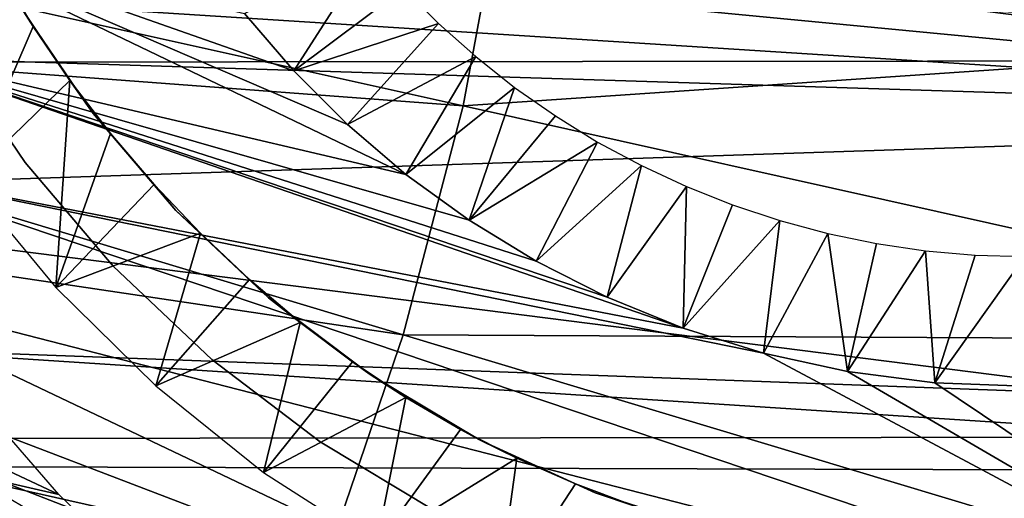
# Model space of a CAD drawing. Header units: millimetres. Extents: x -30.2 to 30.2, y -30.2 to 30.2.
# Tile 143 of 191: x 14.6 to 19.9, y -5.9 to -3.3. Entities that reach past the tile are written whole.
import ezdxf

# ---------------------------------------------------------------- set-up
doc = ezdxf.new("R2010")
doc.units = ezdxf.units.MM
doc.header["$LTSCALE"] = 81.481481
for name, color, linetype in [('1', 7, 'CONTINUOUS'), ('103', 7, 'CONTINUOUS'), ('113', 7, 'CONTINUOUS'), ('174', 7, 'CONTINUOUS'), ('176', 7, 'CONTINUOUS'), ('179', 7, 'CONTINUOUS'), ('3', 7, 'CONTINUOUS'), ('68', 7, 'CONTINUOUS'), ('79', 7, 'CONTINUOUS'), ('86', 7, 'CONTINUOUS')]:
    doc.layers.add(name, color=color, linetype=linetype)

msp = doc.modelspace()

# ---------------------------------------------------------------- linework, layer by layer
at = {"layer": '1', "color": 251, "linetype": 'Continuous', "true_color": 0x4c4c4c}
for points in [[(26.8944, -3.5353, 4.4), (-27.0826, -1.5384, 4.4), (27.0856, -1.4858, 4.4), (26.8944, -3.5353, 4.4)], [(-26.8873, -3.5872, 4.4), (-27.0826, -1.5384, 4.4), (26.8944, -3.5353, 4.4), (-26.8873, -3.5872, 4.4)], [(26.5506, -5.5574, 4.4), (-26.8873, -3.5872, 4.4), (26.8944, -3.5353, 4.4), (26.5506, -5.5574, 4.4)], [(-26.5396, -5.6087, 4.4), (-26.8873, -3.5872, 4.4), (26.5506, -5.5574, 4.4), (-26.5396, -5.6087, 4.4)], [(26.0532, -7.5526, 4.4), (-26.5396, -5.6087, 4.4), (26.5506, -5.5574, 4.4), (26.0532, -7.5526, 4.4)], [(-26.0383, -7.6035, 4.4), (-26.5396, -5.6087, 4.4), (26.0532, -7.5526, 4.4), (-26.0383, -7.6035, 4.4)]]:
    msp.add_3dface(points, dxfattribs=at)
at = {"layer": '103', "color": 251, "linetype": 'Continuous', "true_color": 0x4c4c4c}
for points in [[(13.8598, -3.4924, -221.4064), (14.0025, -2.867, -221.4064), (16.6738, -4.1503, -218.5104), (13.8598, -3.4924, -221.4064)], [(16.6738, -4.1503, -218.5104), (14.0025, -2.867, -221.4064), (16.3598, -3.8822, -218.8803), (16.6738, -4.1503, -218.5104)], [(16.3598, -3.8822, -218.8803), (14.0025, -2.867, -221.4064), (16.0711, -3.5943, -219.2323), (16.3598, -3.8822, -218.8803)], [(16.0711, -3.5943, -219.2323), (14.0025, -2.867, -221.4064), (15.8058, -3.2855, -219.5598), (16.0711, -3.5943, -219.2323)], [(13.6891, -4.1107, -221.4064), (13.8598, -3.4924, -221.4064), (18.1633, -4.9761, -216.8604), (13.6891, -4.1107, -221.4064)], [(18.1633, -4.9761, -216.8604), (13.8598, -3.4924, -221.4064), (17.7557, -4.8103, -217.2954), (18.1633, -4.9761, -216.8604)], [(17.7557, -4.8103, -217.2954), (13.8598, -3.4924, -221.4064), (17.373, -4.6167, -217.7182), (17.7557, -4.8103, -217.2954)], [(17.373, -4.6167, -217.7182), (13.8598, -3.4924, -221.4064), (17.0129, -4.3966, -218.1245), (17.373, -4.6167, -217.7182)], [(17.0129, -4.3966, -218.1245), (13.8598, -3.4924, -221.4064), (16.6738, -4.1503, -218.5104), (17.0129, -4.3966, -218.1245)], [(13.6891, -4.1107, -221.4064), (21.9258, -6.8873, -212.7), (13.4909, -4.7207, -221.4064), (13.6891, -4.1107, -221.4064)], [(21.9258, -6.8873, -212.7), (13.6891, -4.1107, -221.4064), (18.5954, -5.1109, -216.4147), (21.9258, -6.8873, -212.7)], [(18.5954, -5.1109, -216.4147), (13.6891, -4.1107, -221.4064), (18.1633, -4.9761, -216.8604), (18.5954, -5.1109, -216.4147)], [(13.4909, -4.7207, -221.4064), (21.3644, -8.4698, -212.7), (13.2656, -5.3212, -221.4064), (13.4909, -4.7207, -221.4064)], [(21.9258, -6.8873, -212.7), (21.3644, -8.4698, -212.7), (13.4909, -4.7207, -221.4064), (21.9258, -6.8873, -212.7)], [(19.0476, -5.2101, -215.956), (21.9258, -6.8873, -212.7), (18.5954, -5.1109, -216.4147), (19.0476, -5.2101, -215.956)], [(19.517, -5.2702, -215.4842), (21.9258, -6.8873, -212.7), (19.0476, -5.2101, -215.956), (19.517, -5.2702, -215.4842)], [(20, -5.288, -214.9994), (21.9258, -6.8873, -212.7), (19.517, -5.2702, -215.4842), (20, -5.288, -214.9994)], [(13.2656, -5.3212, -221.4064), (20.6889, -10.0071, -212.7), (13.0135, -5.911, -221.4064), (13.2656, -5.3212, -221.4064)], [(21.3644, -8.4698, -212.7), (20.6889, -10.0071, -212.7), (13.2656, -5.3212, -221.4064), (21.3644, -8.4698, -212.7)]]:
    msp.add_3dface(points, dxfattribs=at)
at = {"layer": '113', "color": 251, "linetype": 'Continuous', "true_color": 0x4c4c4c}
for points in [[(16.0711, -3.5943, -219.2323), (15.8058, -3.2855, -219.5598), (16.4826, -2.9514, -135.1956), (16.0711, -3.5943, -219.2323)], [(16.6602, -3.1509, -135.1956), (16.0711, -3.5943, -219.2323), (16.4826, -2.9514, -135.1956), (16.6602, -3.1509, -135.1956)], [(16.8491, -3.3398, -135.1956), (16.0711, -3.5943, -219.2323), (16.6602, -3.1509, -135.1956), (16.8491, -3.3398, -135.1956)], [(16.3598, -3.8822, -218.8803), (16.0711, -3.5943, -219.2323), (16.8491, -3.3398, -135.1956), (16.3598, -3.8822, -218.8803)], [(17.0486, -3.5174, -135.1956), (16.3598, -3.8822, -218.8803), (16.8491, -3.3398, -135.1956), (17.0486, -3.5174, -135.1956)], [(16.6738, -4.1503, -218.5104), (16.3598, -3.8822, -218.8803), (17.0486, -3.5174, -135.1956), (16.6738, -4.1503, -218.5104)], [(17.2581, -3.683, -135.1956), (16.6738, -4.1503, -218.5104), (17.0486, -3.5174, -135.1956), (17.2581, -3.683, -135.1956)], [(17.0129, -4.3966, -218.1245), (16.6738, -4.1503, -218.5104), (17.2581, -3.683, -135.1956), (17.0129, -4.3966, -218.1245)], [(17.4769, -3.8362, -135.1956), (17.0129, -4.3966, -218.1245), (17.2581, -3.683, -135.1956), (17.4769, -3.8362, -135.1956)], [(17.7042, -3.9764, -135.1956), (17.0129, -4.3966, -218.1245), (17.4769, -3.8362, -135.1956), (17.7042, -3.9764, -135.1956)], [(17.373, -4.6167, -217.7182), (17.0129, -4.3966, -218.1245), (17.7042, -3.9764, -135.1956), (17.373, -4.6167, -217.7182)], [(17.9393, -4.1032, -135.1956), (17.373, -4.6167, -217.7182), (17.7042, -3.9764, -135.1956), (17.9393, -4.1032, -135.1956)], [(17.7557, -4.8103, -217.2954), (17.373, -4.6167, -217.7182), (17.9393, -4.1032, -135.1956), (17.7557, -4.8103, -217.2954)], [(18.1814, -4.2161, -135.1956), (17.7557, -4.8103, -217.2954), (17.9393, -4.1032, -135.1956), (18.1814, -4.2161, -135.1956)], [(18.1633, -4.9761, -216.8604), (17.7557, -4.8103, -217.2954), (18.1814, -4.2161, -135.1956), (18.1633, -4.9761, -216.8604)], [(18.4296, -4.3147, -135.1956), (18.1633, -4.9761, -216.8604), (18.1814, -4.2161, -135.1956), (18.4296, -4.3147, -135.1956)], [(18.6831, -4.3987, -135.1956), (18.1633, -4.9761, -216.8604), (18.4296, -4.3147, -135.1956), (18.6831, -4.3987, -135.1956)], [(18.5954, -5.1109, -216.4147), (18.1633, -4.9761, -216.8604), (18.6831, -4.3987, -135.1956), (18.5954, -5.1109, -216.4147)], [(18.9411, -4.4678, -135.1956), (18.5954, -5.1109, -216.4147), (18.6831, -4.3987, -135.1956), (18.9411, -4.4678, -135.1956)], [(19.0476, -5.2101, -215.956), (18.5954, -5.1109, -216.4147), (18.9411, -4.4678, -135.1956), (19.0476, -5.2101, -215.956)], [(19.2027, -4.5218, -135.1956), (19.0476, -5.2101, -215.956), (18.9411, -4.4678, -135.1956), (19.2027, -4.5218, -135.1956)], [(19.4669, -4.5605, -135.1956), (19.0476, -5.2101, -215.956), (19.2027, -4.5218, -135.1956), (19.4669, -4.5605, -135.1956)], [(19.517, -5.2702, -215.4842), (19.0476, -5.2101, -215.956), (19.4669, -4.5605, -135.1956), (19.517, -5.2702, -215.4842)], [(19.733, -4.5838, -135.1956), (19.517, -5.2702, -215.4842), (19.4669, -4.5605, -135.1956), (19.733, -4.5838, -135.1956)], [(20, -4.5916, -135.1956), (19.517, -5.2702, -215.4842), (19.733, -4.5838, -135.1956), (20, -4.5916, -135.1956)], [(20, -4.5916, -135.1956), (20, -5.288, -214.9994), (19.517, -5.2702, -215.4842), (20, -4.5916, -135.1956)]]:
    msp.add_3dface(points, dxfattribs=at)
at = {"layer": '174', "color": 251, "linetype": 'Continuous', "true_color": 0x4c4c4c}
for points in [[(14.6697, -3.3556, -211.7), (14.493, -3.06, -211.7), (14.3138, -4.1822, -211.7), (14.6697, -3.3556, -211.7)], [(14.868, -3.6464, -211.7), (14.6697, -3.3556, -211.7), (14.3138, -4.1822, -211.7), (14.868, -3.6464, -211.7)], [(14.7915, -4.7582, -211.7), (14.868, -3.6464, -211.7), (14.3138, -4.1822, -211.7), (14.7915, -4.7582, -211.7)], [(15.0857, -3.9301, -211.7), (14.868, -3.6464, -211.7), (14.7915, -4.7582, -211.7), (15.0857, -3.9301, -211.7)], [(15.3205, -4.2043, -211.7), (15.0857, -3.9301, -211.7), (14.7915, -4.7582, -211.7), (15.3205, -4.2043, -211.7)], [(15.5702, -4.4666, -211.7), (15.3205, -4.2043, -211.7), (14.7915, -4.7582, -211.7), (15.5702, -4.4666, -211.7)], [(15.3299, -5.2872, -211.7), (15.5702, -4.4666, -211.7), (14.7915, -4.7582, -211.7), (15.3299, -5.2872, -211.7)], [(15.8325, -4.7146, -211.7), (15.5702, -4.4666, -211.7), (15.3299, -5.2872, -211.7), (15.8325, -4.7146, -211.7)], [(16.1051, -4.9461, -211.7), (15.8325, -4.7146, -211.7), (15.3299, -5.2872, -211.7), (16.1051, -4.9461, -211.7)], [(15.9088, -5.7517, -211.7), (16.1051, -4.9461, -211.7), (15.3299, -5.2872, -211.7), (15.9088, -5.7517, -211.7)], [(16.3858, -5.1585, -211.7), (16.1051, -4.9461, -211.7), (15.9088, -5.7517, -211.7), (16.3858, -5.1585, -211.7)], [(16.6724, -5.3496, -211.7), (16.3858, -5.1585, -211.7), (15.9088, -5.7517, -211.7), (16.6724, -5.3496, -211.7)], [(16.5157, -6.1406, -211.7), (16.6724, -5.3496, -211.7), (15.9088, -5.7517, -211.7), (16.5157, -6.1406, -211.7)], [(16.9663, -5.5208, -211.7), (16.6724, -5.3496, -211.7), (16.5157, -6.1406, -211.7), (16.9663, -5.5208, -211.7)], [(18.8806, -8.8323, -211.7), (13.027, -5.4527, -211.7), (14.6815, -12.9432, -211.7), (18.8806, -8.8323, -211.7)], [(14.6815, -12.9432, -211.7), (13.027, -5.4527, -211.7), (14.5888, -12.7523, -211.7), (14.6815, -12.9432, -211.7)], [(17.2705, -5.6755, -211.7), (16.9663, -5.5208, -211.7), (16.5157, -6.1406, -211.7), (17.2705, -5.6755, -211.7)], [(17.1613, -6.4632, -211.7), (17.2705, -5.6755, -211.7), (16.5157, -6.1406, -211.7), (17.1613, -6.4632, -211.7)], [(17.585, -5.8135, -211.7), (17.2705, -5.6755, -211.7), (17.1613, -6.4632, -211.7), (17.585, -5.8135, -211.7)], [(17.9099, -5.9349, -211.7), (17.585, -5.8135, -211.7), (17.1613, -6.4632, -211.7), (17.9099, -5.9349, -211.7)]]:
    msp.add_3dface(points, dxfattribs=at)
at = {"layer": '176', "color": 251, "linetype": 'Continuous', "true_color": 0x4c4c4c}
for points in [[(14.493, -3.06, -211.7), (14.6697, -3.3556, -211.7), (14.6074, -3.2574, -124.7), (14.493, -3.06, -211.7)], [(14.6697, -3.3556, -211.7), (14.868, -3.6464, -211.7), (14.6074, -3.2574, -124.7), (14.6697, -3.3556, -211.7)], [(14.6074, -3.2574, -124.7), (14.868, -3.6464, -211.7), (14.9925, -3.8231, -124.7), (14.6074, -3.2574, -124.7)], [(14.868, -3.6464, -211.7), (15.0857, -3.9301, -211.7), (14.9925, -3.8231, -124.7), (14.868, -3.6464, -211.7)], [(15.0857, -3.9301, -211.7), (15.3205, -4.2043, -211.7), (14.9925, -3.8231, -124.7), (15.0857, -3.9301, -211.7)], [(14.9925, -3.8231, -124.7), (15.3205, -4.2043, -211.7), (15.4367, -4.3437, -124.7), (14.9925, -3.8231, -124.7)], [(15.3205, -4.2043, -211.7), (15.5702, -4.4666, -211.7), (15.4367, -4.3437, -124.7), (15.3205, -4.2043, -211.7)], [(15.5702, -4.4666, -211.7), (15.8325, -4.7146, -211.7), (15.4367, -4.3437, -124.7), (15.5702, -4.4666, -211.7)], [(15.4367, -4.3437, -124.7), (15.8325, -4.7146, -211.7), (15.9348, -4.813, -124.7), (15.4367, -4.3437, -124.7)], [(15.8325, -4.7146, -211.7), (16.1051, -4.9461, -211.7), (15.9348, -4.813, -124.7), (15.8325, -4.7146, -211.7)], [(16.1051, -4.9461, -211.7), (16.3858, -5.1585, -211.7), (15.9348, -4.813, -124.7), (16.1051, -4.9461, -211.7)], [(15.9348, -4.813, -124.7), (16.3858, -5.1585, -211.7), (16.4808, -5.2255, -124.7), (15.9348, -4.813, -124.7)], [(16.3858, -5.1585, -211.7), (16.6724, -5.3496, -211.7), (16.4808, -5.2255, -124.7), (16.3858, -5.1585, -211.7)], [(16.6724, -5.3496, -211.7), (16.9663, -5.5208, -211.7), (16.4808, -5.2255, -124.7), (16.6724, -5.3496, -211.7)], [(16.4808, -5.2255, -124.7), (16.9663, -5.5208, -211.7), (17.0684, -5.5764, -124.7), (16.4808, -5.2255, -124.7)], [(16.9663, -5.5208, -211.7), (17.2705, -5.6755, -211.7), (17.0684, -5.5764, -124.7), (16.9663, -5.5208, -211.7)], [(17.2705, -5.6755, -211.7), (17.585, -5.8135, -211.7), (17.0684, -5.5764, -124.7), (17.2705, -5.6755, -211.7)], [(17.0684, -5.5764, -124.7), (17.585, -5.8135, -211.7), (17.6905, -5.8615, -124.7), (17.0684, -5.5764, -124.7)], [(17.585, -5.8135, -211.7), (17.9099, -5.9349, -211.7), (17.6905, -5.8615, -124.7), (17.585, -5.8135, -211.7)], [(17.9099, -5.9349, -211.7), (18.2452, -6.0396, -211.7), (17.6905, -5.8615, -124.7), (17.9099, -5.9349, -211.7)], [(17.6905, -5.8615, -124.7), (18.2452, -6.0396, -211.7), (18.3399, -6.0774, -124.7), (17.6905, -5.8615, -124.7)]]:
    msp.add_3dface(points, dxfattribs=at)
at = {"layer": '179', "color": 251, "linetype": 'Continuous', "true_color": 0x4c4c4c}
for points in [[(14.3809, -5.3775, -217.7957), (13.3468, -5.1837, -218.8331), (14.8076, -5.8712, -217.219), (14.3809, -5.3775, -217.7957)], [(14.8076, -5.8712, -217.219), (13.3468, -5.1837, -218.8331), (14.3167, -5.7576, -217.7179), (14.8076, -5.8712, -217.219)], [(15.2855, -6.331, -216.602), (14.8076, -5.8712, -217.219), (14.3167, -5.7576, -217.7179), (15.2855, -6.331, -216.602)]]:
    msp.add_3dface(points, dxfattribs=at)
at = {"layer": '3', "color": 251, "linetype": 'Continuous', "true_color": 0x4c4c4c}
for points in [[(22.9464, -3.377, 6.367), (23.1317, -1.693, 6.367), (17.2121, -2.5331, 6.644), (22.9464, -3.377, 6.367)], [(11.3207, -2.5218, 6.8418), (11.1064, -3.3414, 6.8418), (16.9813, -3.7827, 6.644), (11.3207, -2.5218, 6.8418)], [(17.2121, -2.5331, 6.644), (11.3207, -2.5218, 6.8418), (16.9813, -3.7827, 6.644), (17.2121, -2.5331, 6.644)], [(22.9464, -3.377, 6.367), (17.2121, -2.5331, 6.644), (16.9813, -3.7827, 6.644), (22.9464, -3.377, 6.367)], [(11.1064, -3.3414, 6.8418), (10.8329, -4.1432, 6.8418), (16.6598, -5.0122, 6.644), (11.1064, -3.3414, 6.8418)], [(16.9813, -3.7827, 6.644), (11.1064, -3.3414, 6.8418), (16.6598, -5.0122, 6.644), (16.9813, -3.7827, 6.644)], [(22.6386, -5.043, 6.367), (22.9464, -3.377, 6.367), (16.9813, -3.7827, 6.644), (22.6386, -5.043, 6.367)], [(22.6386, -5.043, 6.367), (16.9813, -3.7827, 6.644), (16.6598, -5.0122, 6.644), (22.6386, -5.043, 6.367)], [(10.8329, -4.1432, 6.8418), (10.5016, -4.9229, 6.8418), (16.2495, -6.2149, 6.644), (10.8329, -4.1432, 6.8418)], [(16.6598, -5.0122, 6.644), (10.8329, -4.1432, 6.8418), (16.2495, -6.2149, 6.644), (16.6598, -5.0122, 6.644)], [(10.5016, -4.9229, 6.8418), (10.1142, -5.6764, 6.8418), (15.7525, -7.3845, 6.644), (10.5016, -4.9229, 6.8418)], [(16.2495, -6.2149, 6.644), (10.5016, -4.9229, 6.8418), (15.7525, -7.3845, 6.644), (16.2495, -6.2149, 6.644)], [(22.2101, -6.682, 6.367), (16.6598, -5.0122, 6.644), (16.2495, -6.2149, 6.644), (22.2101, -6.682, 6.367)], [(22.2101, -6.682, 6.367), (22.6386, -5.043, 6.367), (16.6598, -5.0122, 6.644), (22.2101, -6.682, 6.367)], [(10.1142, -5.6764, 6.8418), (9.6729, -6.3995, 6.8418), (15.1715, -8.5146, 6.644), (10.1142, -5.6764, 6.8418)], [(15.7525, -7.3845, 6.644), (10.1142, -5.6764, 6.8418), (15.1715, -8.5146, 6.644), (15.7525, -7.3845, 6.644)]]:
    msp.add_3dface(points, dxfattribs=at)
at = {"layer": '68', "color": 251, "linetype": 'Continuous', "true_color": 0x4c4c4c}
for points in [[(9.307, -5.0887, -114.9299), (9.5288, -4.6602, -114.9299), (15.148, -8.0059, -117.8707), (9.307, -5.0887, -114.9299)], [(15.148, -8.0059, -117.8707), (9.5288, -4.6602, -114.9299), (14.8149, -7.7935, -117.6933), (15.148, -8.0059, -117.8707)], [(14.8149, -7.7935, -117.6933), (9.5288, -4.6602, -114.9299), (14.5003, -7.573, -117.5216), (14.8149, -7.7935, -117.6933)], [(9.066, -5.5066, -114.9299), (9.307, -5.0887, -114.9299), (16.3462, -9.5823, -118.6883), (9.066, -5.5066, -114.9299)], [(16.3462, -9.5823, -118.6883), (9.307, -5.0887, -114.9299), (16.7307, -8.8938, -118.6883), (16.3462, -9.5823, -118.6883)], [(16.7307, -8.8938, -118.6883), (9.307, -5.0887, -114.9299), (15.5004, -8.209, -118.0539), (16.7307, -8.8938, -118.6883)], [(15.5004, -8.209, -118.0539), (9.307, -5.0887, -114.9299), (15.148, -8.0059, -117.8707), (15.5004, -8.209, -118.0539)], [(8.8063, -5.9132, -114.9299), (9.066, -5.5066, -114.9299), (15.9333, -10.2542, -118.6883), (8.8063, -5.9132, -114.9299)], [(15.9333, -10.2542, -118.6883), (9.066, -5.5066, -114.9299), (16.3462, -9.5823, -118.6883), (15.9333, -10.2542, -118.6883)]]:
    msp.add_3dface(points, dxfattribs=at)
at = {"layer": '79', "color": 251, "linetype": 'Continuous', "true_color": 0x4c4c4c}
for points in [[(24.3179, -3.851, -120), (11.3648, -2.196, -120), (24.5444, -1.9367, -120), (24.3179, -3.851, -120)], [(11.4843, -2.6215, -120), (11.3648, -2.196, -120), (24.3179, -3.851, -120), (11.4843, -2.6215, -120)], [(11.6256, -3.0423, -120), (11.4843, -2.6215, -120), (24.3179, -3.851, -120), (11.6256, -3.0423, -120)], [(11.7878, -3.4564, -120), (11.6256, -3.0423, -120), (24.3179, -3.851, -120), (11.7878, -3.4564, -120)], [(12.1712, -4.2543, -120), (11.7878, -3.4564, -120), (24.3179, -3.851, -120), (12.1712, -4.2543, -120)], [(23.9403, -5.7481, -120), (12.1712, -4.2543, -120), (24.3179, -3.851, -120), (23.9403, -5.7481, -120)], [(12.6339, -5.0129, -120), (12.1712, -4.2543, -120), (23.9403, -5.7481, -120), (12.6339, -5.0129, -120)], [(13.1677, -5.719, -120), (12.6339, -5.0129, -120), (23.9403, -5.7481, -120), (13.1677, -5.719, -120)], [(13.7711, -6.371, -120), (13.1677, -5.719, -120), (23.9403, -5.7481, -120), (13.7711, -6.371, -120)], [(23.4162, -7.6073, -120), (13.7711, -6.371, -120), (23.9403, -5.7481, -120), (23.4162, -7.6073, -120)]]:
    msp.add_3dface(points, dxfattribs=at)
at = {"layer": '86', "color": 250, "linetype": 'Continuous', "true_color": 0x333333}
for points in [[(14.6275, -4.0865, -126.0221), (14.2175, -3.4822, -121.0221), (14.2175, -3.4821, -126.0221), (14.6275, -4.0865, -126.0221)], [(14.6276, -4.0865, -121.0221), (14.2175, -3.4822, -121.0221), (14.6275, -4.0865, -126.0221), (14.6276, -4.0865, -121.0221)], [(15.1005, -4.643, -126.0221), (14.6276, -4.0865, -121.0221), (14.6275, -4.0865, -126.0221), (15.1005, -4.643, -126.0221)], [(15.1005, -4.643, -121.0221), (14.6276, -4.0865, -121.0221), (15.1005, -4.643, -126.0221), (15.1005, -4.643, -121.0221)], [(15.6308, -5.1452, -121.0221), (15.1005, -4.643, -121.0221), (15.6308, -5.1451, -126.0221), (15.6308, -5.1452, -121.0221)], [(15.6308, -5.1451, -126.0221), (15.1005, -4.643, -121.0221), (15.1005, -4.643, -126.0221), (15.6308, -5.1451, -126.0221)], [(16.2124, -5.5872, -126.0221), (15.6308, -5.1452, -121.0221), (15.6308, -5.1451, -126.0221), (16.2124, -5.5872, -126.0221)], [(16.2124, -5.5872, -121.0221), (15.6308, -5.1452, -121.0221), (16.2124, -5.5872, -126.0221), (16.2124, -5.5872, -121.0221)], [(16.8387, -5.9639, -121.0221), (16.2124, -5.5872, -121.0221), (16.8386, -5.9639, -126.0221), (16.8387, -5.9639, -121.0221)], [(16.8386, -5.9639, -126.0221), (16.2124, -5.5872, -121.0221), (16.2124, -5.5872, -126.0221), (16.8386, -5.9639, -126.0221)]]:
    msp.add_3dface(points, dxfattribs=at)

doc.saveas('drawing.dxf')
